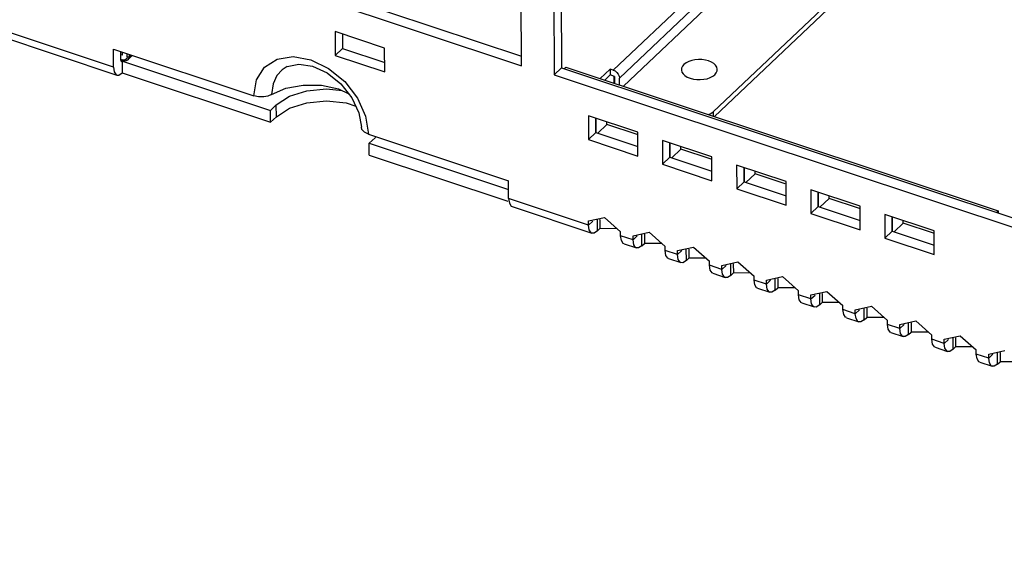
# Model space of a CAD drawing. Extents: x 0 to 1189, y 0 to 841.
# Tile 16 of 256: x 525 to 549, y 143 to 156. Entities that reach past the tile are written whole.
import ezdxf

# ---------------------------------------------------------------- set-up
doc = ezdxf.new("R2010")
doc.units = 0
doc.header["$LTSCALE"] = 65.395
doc.layers.get('0').update_dxf_attribs({"linetype": 'CONTINUOUS'})
doc.layers.add('03___PRT_ALL_CURVES', color=7, linetype='CONTINUOUS')

msp = doc.modelspace()

# ---------------------------------------------------------------- linework, layer by layer
at = {"color": 3, "linetype": 'Continuous'}
for p, q in [((538.292, 162.169), (538.308, 154.644)), ((525.779, 158.769), (537.514, 154.865)), ((537.514, 154.865), (537.507, 157.803)), ((527.574, 154.832), (524.655, 155.803)), ((534.181, 155.294), (532.978, 155.695)), ((532.978, 155.695), (532.979, 155.116)), ((524.737, 155.608), (527.656, 154.637)), ((527.573, 155.266), (530.99, 154.129)), ((527.574, 154.832), (527.573, 155.266)), ((534.183, 154.715), (534.181, 155.294)), ((531.952, 155.086), (532.384, 155.008)), ((532.384, 155.008), (532.817, 154.798)), ((532.979, 155.116), (534.183, 154.715)), ((531.81, 154.843), (531.81, 154.843)), ((527.656, 154.637), (527.707, 154.636)), ((527.707, 154.636), (527.789, 154.688)), ((527.789, 154.688), (531.4, 153.487)), ((530.99, 154.129), (531.057, 154.521)), ((538.308, 154.644), (572.999, 143.102)), ((531.425, 154.165), (531.777, 154.317)), ((533.516, 154.077), (533.715, 153.637)), ((531.543, 153.622), (531.86, 153.83)), ((531.4, 153.487), (531.543, 153.622)), ((533.715, 153.637), (533.784, 153.199)), ((540.349, 153.242), (539.146, 153.642)), ((539.146, 153.642), (539.147, 153.064)), ((533.784, 153.199), (537.201, 152.063)), ((539.147, 153.064), (540.351, 152.663)), ((540.351, 152.663), (540.349, 153.242)), ((542.155, 152.641), (540.951, 153.042)), ((540.951, 153.042), (540.952, 152.463)), ((533.807, 152.686), (537.18, 151.563)), ((542.156, 152.063), (542.155, 152.641)), ((540.952, 152.463), (542.156, 152.063)), ((543.96, 152.041), (542.756, 152.441)), ((542.756, 152.441), (542.758, 151.862)), ((537.202, 151.628), (537.201, 152.063)), ((542.758, 151.862), (543.961, 151.462)), ((543.961, 151.462), (543.96, 152.041)), ((539.149, 150.981), (537.202, 151.628)), ((545.765, 151.44), (544.562, 151.841)), ((544.562, 151.841), (544.563, 151.262)), ((537.265, 151.442), (537.284, 151.434)), ((537.284, 151.433), (539.231, 150.785)), ((545.767, 150.861), (545.765, 151.44)), ((539.149, 151.08), (539.54, 151.167)), ((539.54, 151.167), (539.931, 150.82)), ((544.563, 151.262), (545.767, 150.861)), ((547.571, 150.84), (546.367, 151.24)), ((546.367, 151.24), (546.368, 150.661)), ((539.149, 150.981), (539.149, 151.08)), ((539.166, 150.863), (539.149, 150.981)), ((539.365, 150.837), (539.426, 150.895)), ((539.849, 150.892), (539.426, 150.895)), ((539.213, 150.795), (539.166, 150.863)), ((539.231, 150.786), (539.213, 150.795)), ((539.282, 150.785), (539.231, 150.786)), ((539.365, 150.837), (539.282, 150.785)), ((539.931, 150.72), (539.931, 150.82)), ((540.233, 150.62), (539.931, 150.72)), ((539.948, 150.603), (539.931, 150.72)), ((540.232, 150.719), (540.623, 150.806)), ((540.233, 150.62), (540.232, 150.719)), ((540.623, 150.806), (541.014, 150.459)), ((546.368, 150.661), (547.572, 150.261)), ((547.572, 150.261), (547.571, 150.84)), ((540.013, 150.525), (540.315, 150.425)), ((540.249, 150.503), (540.233, 150.62)), ((540.296, 150.434), (540.249, 150.503)), ((540.314, 150.425), (540.296, 150.434)), ((540.366, 150.425), (540.314, 150.425)), ((540.448, 150.476), (540.366, 150.425)), ((540.448, 150.476), (540.509, 150.534)), ((540.932, 150.532), (540.509, 150.534)), ((541.014, 150.36), (541.014, 150.459)), ((541.316, 150.359), (541.706, 150.446)), ((541.706, 150.446), (542.097, 150.099)), ((541.316, 150.26), (541.014, 150.36)), ((541.031, 150.243), (541.014, 150.36)), ((541.096, 150.165), (541.398, 150.065)), ((541.316, 150.26), (541.316, 150.359)), ((541.332, 150.142), (541.316, 150.26)), ((541.531, 150.116), (541.592, 150.174)), ((542.015, 150.172), (541.592, 150.174)), ((541.379, 150.074), (541.332, 150.142)), ((541.398, 150.065), (541.379, 150.074)), ((541.449, 150.064), (541.398, 150.065)), ((541.531, 150.116), (541.449, 150.064)), ((542.097, 150), (542.097, 150.099)), ((542.399, 149.899), (542.097, 150)), ((542.114, 149.882), (542.097, 150)), ((542.399, 149.999), (542.789, 150.086)), ((542.399, 149.899), (542.399, 149.999)), ((542.789, 150.086), (543.18, 149.739)), ((542.179, 149.805), (542.481, 149.704)), ((542.416, 149.782), (542.399, 149.899)), ((542.462, 149.713), (542.416, 149.782)), ((542.481, 149.704), (542.462, 149.713)), ((542.532, 149.704), (542.481, 149.704)), ((542.614, 149.755), (542.532, 149.704)), ((542.614, 149.755), (542.676, 149.814)), ((543.099, 149.811), (542.676, 149.814)), ((543.181, 149.639), (543.18, 149.739)), ((543.482, 149.638), (543.872, 149.725)), ((543.872, 149.725), (544.264, 149.378)), ((543.482, 149.539), (543.181, 149.639)), ((543.197, 149.522), (543.181, 149.639)), ((543.482, 149.539), (543.482, 149.638)), ((543.499, 149.422), (543.482, 149.539)), ((543.697, 149.395), (543.759, 149.453)), ((544.182, 149.451), (543.759, 149.453)), ((543.263, 149.444), (543.564, 149.344)), ((543.545, 149.353), (543.499, 149.422)), ((543.564, 149.344), (543.545, 149.353)), ((543.615, 149.344), (543.564, 149.344)), ((543.697, 149.395), (543.615, 149.344)), ((544.264, 149.279), (544.264, 149.378)), ((544.565, 149.179), (544.264, 149.279)), ((544.28, 149.161), (544.264, 149.279)), ((544.565, 149.278), (544.955, 149.365)), ((544.565, 149.179), (544.565, 149.278)), ((544.955, 149.365), (545.347, 149.018)), ((544.346, 149.084), (544.647, 148.984)), ((544.582, 149.061), (544.565, 149.179)), ((544.629, 148.993), (544.582, 149.061)), ((544.647, 148.984), (544.629, 148.993)), ((544.698, 148.983), (544.647, 148.984)), ((544.781, 149.035), (544.698, 148.983)), ((544.781, 149.035), (544.842, 149.093)), ((545.265, 149.09), (544.842, 149.093)), ((545.347, 148.919), (545.347, 149.018)), ((545.648, 148.918), (546.039, 149.005)), ((546.039, 149.005), (546.43, 148.657)), ((545.648, 148.818), (545.347, 148.919)), ((545.364, 148.801), (545.347, 148.919)), ((545.648, 148.818), (545.648, 148.918)), ((545.665, 148.701), (545.648, 148.818)), ((545.864, 148.674), (545.925, 148.732)), ((546.348, 148.73), (545.925, 148.732)), ((545.429, 148.723), (545.73, 148.623)), ((545.712, 148.632), (545.665, 148.701)), ((545.73, 148.623), (545.712, 148.632)), ((545.781, 148.623), (545.73, 148.623)), ((545.864, 148.674), (545.781, 148.623)), ((546.43, 148.558), (546.43, 148.657)), ((546.732, 148.458), (546.43, 148.558)), ((546.447, 148.441), (546.43, 148.558)), ((546.731, 148.557), (547.122, 148.644)), ((546.732, 148.458), (546.731, 148.557)), ((547.122, 148.644), (547.513, 148.297)), ((546.512, 148.363), (546.814, 148.263)), ((546.748, 148.34), (546.732, 148.458)), ((546.795, 148.272), (546.748, 148.34)), ((546.813, 148.263), (546.795, 148.272)), ((546.865, 148.263), (546.813, 148.263)), ((546.947, 148.314), (546.865, 148.263)), ((546.947, 148.314), (547.008, 148.372)), ((547.431, 148.37), (547.008, 148.372)), ((547.513, 148.198), (547.513, 148.297)), ((547.815, 148.197), (548.205, 148.284)), ((548.205, 148.284), (548.596, 147.937)), ((547.815, 148.098), (547.513, 148.198)), ((547.53, 148.08), (547.513, 148.198)), ((547.815, 148.098), (547.815, 148.197)), ((547.831, 147.98), (547.815, 148.098)), ((548.03, 147.954), (548.091, 148.012)), ((548.514, 148.009), (548.091, 148.012)), ((547.595, 148.003), (547.897, 147.902)), ((547.878, 147.912), (547.831, 147.98)), ((547.897, 147.903), (547.878, 147.912)), ((547.948, 147.902), (547.897, 147.903)), ((548.03, 147.954), (547.948, 147.902)), ((548.596, 147.837), (548.596, 147.937)), ((548.898, 147.737), (548.596, 147.837)), ((548.613, 147.72), (548.596, 147.837)), ((548.898, 147.836), (549.288, 147.923)), ((548.898, 147.737), (548.898, 147.836)), ((548.678, 147.642), (548.98, 147.542)), ((548.915, 147.62), (548.898, 147.737)), ((548.961, 147.551), (548.915, 147.62)), ((548.98, 147.542), (548.961, 147.551)), ((549.031, 147.542), (548.98, 147.542)), ((549.113, 147.593), (549.031, 147.542)), ((549.113, 147.593), (549.175, 147.651)), ((549.598, 147.649), (549.175, 147.651))]:
    msp.add_line(p, q, dxfattribs=at)
at = {"color": 7, "linetype": 'Continuous'}
for p, q in [((538.471, 162.109), (538.487, 154.814)), ((525.958, 158.939), (537.513, 155.094)), ((539.75, 154.758), (543.633, 158.439)), ((543.784, 158.244), (539.901, 154.564)), ((543.478, 157.663), (539.998, 154.365)), ((545.405, 156.793), (542.187, 153.743)), ((542.217, 153.627), (545.406, 156.649)), ((533.157, 155.635), (533.158, 155.285)), ((527.753, 155.001), (527.752, 155.206)), ((532.979, 155.116), (533.158, 155.285)), ((533.158, 155.285), (534.182, 154.944)), ((527.749, 154.99), (531.399, 153.776)), ((527.788, 155.122), (527.752, 155.134)), ((527.753, 155.001), (527.758, 154.977)), ((527.758, 155.016), (527.788, 155.006)), ((527.758, 154.977), (527.766, 154.969)), ((527.788, 155.194), (527.788, 155.122)), ((527.826, 155), (527.788, 155.006)), ((527.789, 154.977), (527.789, 154.688)), ((527.903, 155.048), (527.886, 155.022)), ((527.909, 155.082), (527.903, 155.048)), ((527.909, 155.082), (527.908, 155.154)), ((528.033, 155.113), (527.926, 155.012)), ((527.956, 155.138), (527.957, 155.089)), ((527.957, 155.089), (527.995, 155.125)), ((538.308, 154.644), (538.487, 154.814)), ((538.487, 154.814), (572.999, 143.331)), ((538.557, 154.79), (538.599, 154.831)), ((538.599, 154.831), (549.13, 151.327)), ((539.675, 154.783), (539.432, 154.553)), ((539.75, 154.758), (539.675, 154.783)), ((539.675, 154.783), (539.675, 154.639)), ((532.778, 154.691), (533.113, 154.424)), ((539.675, 154.639), (539.546, 154.516)), ((539.781, 154.604), (539.675, 154.639)), ((539.764, 154.609), (539.764, 154.443)), ((539.781, 154.604), (539.781, 154.437)), ((539.901, 154.397), (539.901, 154.564)), ((533.113, 154.424), (533.384, 154.085)), ((531.11, 154.104), (530.99, 154.129)), ((531.236, 154.106), (531.11, 154.104)), ((531.337, 154.126), (531.236, 154.106)), ((531.425, 154.165), (531.337, 154.126)), ((531.542, 153.912), (531.859, 154.119)), ((531.399, 153.776), (531.542, 153.912)), ((531.4, 153.487), (531.399, 153.776)), ((531.543, 153.622), (531.542, 153.912)), ((539.325, 153.583), (539.326, 153.233)), ((542.187, 153.743), (542.187, 153.637)), ((533.629, 153.309), (533.613, 153.368)), ((539.594, 153.429), (539.371, 153.218)), ((539.594, 153.429), (539.594, 153.493)), ((540.33, 153.185), (539.594, 153.429)), ((533.949, 153.111), (533.806, 152.975)), ((533.968, 153.138), (533.949, 153.111)), ((539.147, 153.064), (539.326, 153.233)), ((539.326, 153.233), (540.35, 152.892)), ((533.806, 152.975), (537.202, 151.846)), ((533.807, 152.686), (533.806, 152.975)), ((541.131, 152.982), (541.131, 152.632)), ((541.4, 152.829), (541.177, 152.617)), ((541.4, 152.829), (541.399, 152.893)), ((542.136, 152.584), (541.4, 152.829)), ((540.952, 152.463), (541.131, 152.632)), ((541.131, 152.632), (542.155, 152.292)), ((542.936, 152.382), (542.937, 152.032)), ((543.205, 152.228), (542.982, 152.017)), ((543.205, 152.228), (543.205, 152.292)), ((543.941, 151.983), (543.205, 152.228)), ((542.758, 151.862), (542.937, 152.032)), ((542.937, 152.032), (543.961, 151.691)), ((544.741, 151.781), (544.742, 151.431)), ((545.01, 151.628), (544.787, 151.416)), ((545.01, 151.628), (545.01, 151.691)), ((545.746, 151.383), (545.01, 151.628)), ((544.563, 151.262), (544.742, 151.431)), ((544.742, 151.431), (545.766, 151.09)), ((539.365, 150.837), (539.364, 151.126)), ((546.546, 151.18), (546.547, 150.831)), ((549.088, 151.287), (549.13, 151.327)), ((549.13, 151.327), (549.13, 151.273)), ((539.149, 150.981), (539.252, 151.078)), ((539.426, 151.118), (539.426, 150.895)), ((546.815, 151.027), (546.592, 150.816)), ((546.815, 151.027), (546.815, 151.091)), ((547.551, 150.782), (546.815, 151.027)), ((540.233, 150.62), (540.335, 150.718)), ((540.448, 150.476), (540.447, 150.766)), ((540.509, 150.757), (540.509, 150.534)), ((546.368, 150.661), (546.547, 150.831)), ((546.547, 150.831), (547.571, 150.49)), ((541.531, 150.116), (541.53, 150.405)), ((541.316, 150.26), (541.419, 150.357)), ((541.592, 150.397), (541.592, 150.174)), ((542.399, 149.899), (542.502, 149.997)), ((542.614, 149.755), (542.614, 150.045)), ((542.675, 150.037), (542.676, 149.814)), ((543.482, 149.539), (543.585, 149.637)), ((543.697, 149.395), (543.697, 149.685)), ((543.758, 149.676), (543.759, 149.453)), ((544.565, 149.179), (544.668, 149.276)), ((544.781, 149.035), (544.78, 149.324)), ((544.841, 149.316), (544.842, 149.093)), ((545.648, 148.818), (545.751, 148.916)), ((545.864, 148.674), (545.863, 148.964)), ((545.925, 148.955), (545.925, 148.732)), ((546.732, 148.458), (546.834, 148.555)), ((546.947, 148.314), (546.946, 148.603)), ((547.008, 148.595), (547.008, 148.372)), ((547.815, 148.098), (547.918, 148.195)), ((548.03, 147.954), (548.029, 148.243)), ((548.091, 148.235), (548.091, 148.012)), ((548.898, 147.737), (549.001, 147.835)), ((549.113, 147.593), (549.113, 147.883)), ((549.174, 147.874), (549.175, 147.651))]:
    msp.add_line(p, q, dxfattribs=at)
for points in [[(527.766, 154.969), (527.771, 154.968), (527.789, 154.977)], [(527.795, 154.99), (527.791, 154.994), (527.788, 155.006)], [(527.795, 154.99), (527.845, 154.981), (527.891, 154.989), (527.926, 155.012)], [(527.886, 155.022), (527.859, 155.005), (527.826, 155)], [(527.909, 155.082), (527.926, 155.079), (527.944, 155.082), (527.957, 155.089)], [(527.957, 155.089), (527.949, 155.047), (527.926, 155.012)], [(531.81, 154.843), (532.088, 154.906), (532.422, 154.855), (532.778, 154.691)], [(539.75, 154.758), (539.797, 154.736), (539.839, 154.701), (539.872, 154.658), (539.894, 154.611), (539.901, 154.564)], [(531.859, 154.119), (532.283, 154.254), (532.763, 154.298), (533.144, 154.258)], [(533.384, 154.085), (533.555, 153.717), (533.613, 153.368)], [(542.068, 153.676), (542.13, 153.702), (542.187, 153.743)], [(533.784, 153.199), (533.688, 153.247), (533.629, 153.309)]]:
    msp.add_lwpolyline(points, dxfattribs=at)
at = {"color": 3, "linetype": 'Continuous'}
for points in [[(531.057, 154.521), (531.254, 154.83), (531.563, 155.025), (531.952, 155.086)], [(527.574, 154.832), (527.59, 154.714), (527.637, 154.646), (527.656, 154.637)], [(531.81, 154.843), (531.682, 154.761), (531.555, 154.623)], [(532.817, 154.798), (533.207, 154.478), (533.516, 154.077)], [(531.555, 154.623), (531.462, 154.426), (531.425, 154.165)], [(531.777, 154.317), (532.198, 154.394), (532.643, 154.389), (533.057, 154.3), (533.308, 154.18)], [(531.86, 153.83), (532.284, 153.964), (532.764, 154.009), (533.242, 153.959), (533.479, 153.88)], [(537.202, 151.628), (537.219, 151.511), (537.265, 151.442)], [(540.013, 150.526), (539.994, 150.534), (539.948, 150.603)], [(541.096, 150.165), (541.078, 150.174), (541.031, 150.243)], [(542.179, 149.805), (542.161, 149.814), (542.114, 149.882)], [(543.262, 149.444), (543.244, 149.453), (543.197, 149.522)], [(544.346, 149.084), (544.327, 149.093), (544.28, 149.161)], [(545.429, 148.724), (545.41, 148.733), (545.364, 148.801)], [(546.512, 148.363), (546.493, 148.372), (546.447, 148.441)], [(547.595, 148.003), (547.577, 148.012), (547.53, 148.08)], [(548.678, 147.643), (548.66, 147.651), (548.613, 147.72)]]:
    msp.add_lwpolyline(points, dxfattribs=at)
at = {"color": 4, "linetype": 'Continuous'}
for points in [[(542.225, 154.646), (542.261, 154.69), (542.282, 154.736), (542.286, 154.784), (542.273, 154.832), (542.244, 154.878), (542.2, 154.919), (542.142, 154.954), (542.072, 154.983), (541.995, 155.003), (541.912, 155.015), (541.827, 155.017), (541.741, 155.009), (541.661, 154.993), (541.588, 154.968), (541.524, 154.936), (541.473, 154.896)], [(541.473, 154.896), (541.437, 154.853), (541.416, 154.806), (541.412, 154.758), (541.425, 154.71), (541.454, 154.665), (541.498, 154.624), (541.555, 154.588), (541.625, 154.559), (541.703, 154.539), (541.786, 154.528), (541.871, 154.525), (541.957, 154.533), (542.037, 154.549), (542.11, 154.574), (542.173, 154.607), (542.225, 154.646)]]:
    msp.add_lwpolyline(points, dxfattribs=at)
at = {"layer": '03___PRT_ALL_CURVES', "color": 4, "linetype": 'Continuous'}
for p, q in [((539.326, 153.233), (539.325, 153.583)), ((541.131, 152.632), (541.131, 152.982)), ((542.937, 152.032), (542.936, 152.382)), ((544.742, 151.431), (544.741, 151.781)), ((546.547, 150.831), (546.546, 151.18))]:
    msp.add_line(p, q, dxfattribs=at)

doc.saveas('drawing.dxf')
